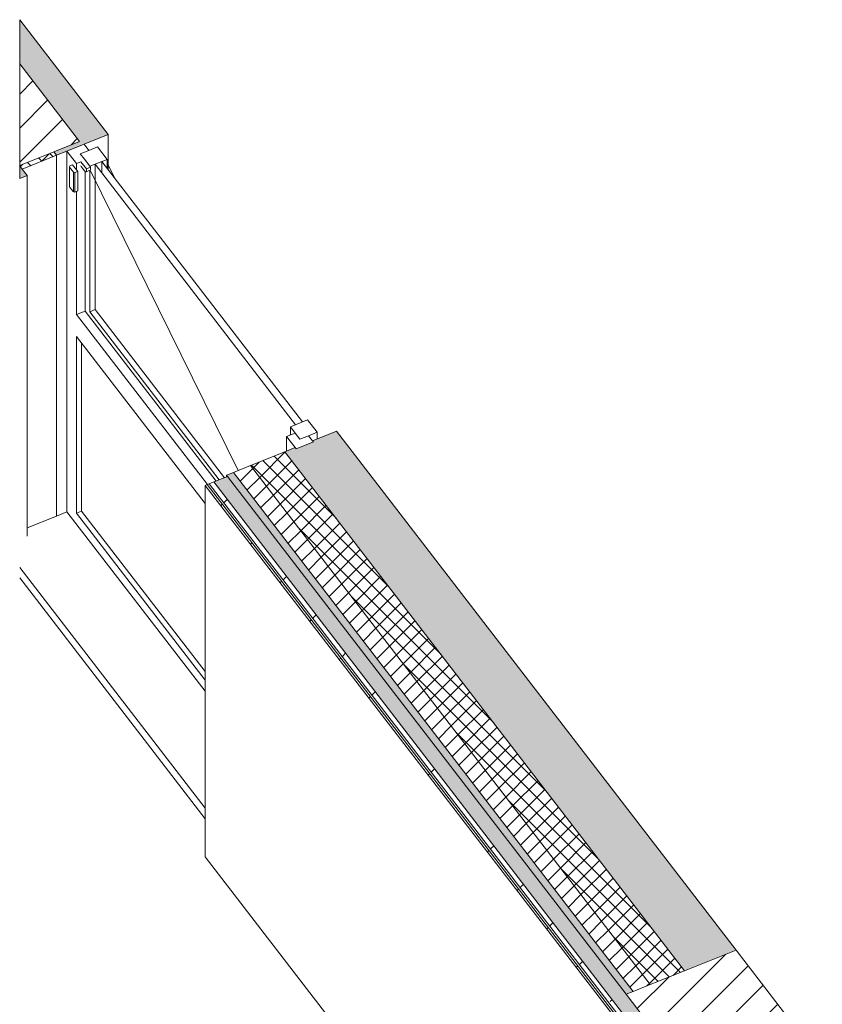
# Model space of a CAD drawing. Header units: millimetres. Extents: x -2220 to 52371, y -4077 to 6953.
# Tile 220 of 228: x 27601 to 29768, y 3579 to 6238. Entities that reach past the tile are written whole.
import ezdxf

# ---------------------------------------------------------------- set-up
doc = ezdxf.new("R2010")
doc.units = ezdxf.units.MM
doc.header["$MEASUREMENT"] = 0
doc.linetypes.add('Wipeout_Contour', pattern=[1000, 0, -1000])
for name, color, linetype in [('10_ESTR_Pilars', 7, 'Continuous'), ('12_FAÇ_Façana', 7, 'Continuous'), ('Nuevo_08_E_Envans secs', 7, 'Continuous'), ('Nuevo_14_PAV_Soft Light Grey 0554', 7, 'Continuous'), ('Ventanas Archicad', 7, 'Continuous')]:
    doc.layers.add(name, color=color, linetype=linetype)
for name, color, linetype, lineweight in [('10_ESTR_Pilars_Pluma_Nº__28', 7, 'Continuous', 20), ('10_ESTR_Pilars_Pluma_Nº__42', 8, 'Continuous', 25), ('10_ESTR_Pilars_Pluma_Nº__88', 7, 'Continuous', 5), ('12_FAÇ_Façana_Pluma_Nº__2', 8, 'Continuous', 5), ('12_FAÇ_Façana_Pluma_Nº__47', 7, 'Continuous', 20), ('12_FAÇ_Façana_Pluma_Nº__7', 7, 'Continuous', 5), ('Nuevo_08_E_Envans secs_Pluma_Nº__1', 7, 'Continuous', 5), ('Nuevo_08_E_Envans secs_Pluma_Nº__47', 7, 'Continuous', 20), ('Nuevo_14_PAV_Soft Light Grey 0554_Pluma_Nº__89', 7, 'Continuous', 5), ('Ventanas Archicad_Pluma_Nº__1', 7, 'Continuous', 5), ('Ventanas Archicad_Pluma_Nº__47', 7, 'Continuous', 20)]:
    doc.layers.add(name, color=color, linetype=linetype, lineweight=lineweight)
for name, color, linetype, lineweight, true_color in [('12_FAÇ_Façana_Pluma_Nº__102', 7, 'Continuous', 5, 0xcccccc), ('12_FAÇ_Façana_Pluma_Nº__174', 7, 'Continuous', 13, 0xe4ad2c), ('12_FAÇ_Façana_Pluma_Nº__176', 7, 'Continuous', 15, 0x93a0c6), ('Nuevo_08_E_Envans secs_Pluma_Nº__102', 7, 'Continuous', 5, 0xcccccc), ('Nuevo_08_E_Envans secs_Pluma_Nº__171', 171, 'Continuous', 13, 0xaaaaff), ('Nuevo_08_E_Envans secs_Pluma_Nº__177', 7, 'Continuous', 15, 0xf7e046), ('Ventanas Archicad_Pluma_Nº__23', 7, 'Continuous', 5, 0xa4a4a6)]:
    doc.layers.add(name, color=color, linetype=linetype, lineweight=lineweight, true_color=true_color)
pattern_1 = [(45, (42615.74, 4689.647), (-45.96194, 45.96194), [])]
pattern_2 = [(45, (42615.737, 4689.647), (-21.213203, 21.213203), []), (135, (42615.737, 4689.647), (21.213203, 21.213203), [])]
pattern_3 = [(0, (42615.7, 4689.65), (0, 779.423), [48.75, -401.25]), (0, (42840.7, 5079.36), (0, 779.423), [48.75, -401.25]), (60, (42615.7, 4689.65), (-675, 389.71), [48.75, -401.25]), (60, (43065.7, 4689.65), (-675, 389.71), [48.75, -401.25]), (120, (42664.5, 4689.65), (675, 389.71), [48.75, -401.25]), (120, (43114.5, 4689.65), (675, 389.71), [48.75, -401.25]), (0, (42615.74, 4764.65), (0, 150), [0, -150, 0, -225]), (45, (42690.74, 4764.65), (-106.066, 106.066), [0, -112.5, 0, -187.5])]
pattern_4 = [(45, (42615.74, 4689.65), (-183.8478, 183.8478), [195, -65]), (45, (42615.74, 4873.5), (-183.8478, 183.8478), [195, -65])]

# ---------------------------------------------------------------- blocks, each defined once
blk = doc.blocks.new('Elem Sección_179_2', base_point=(42615.7, 4689.6))
at = {"color": 254, "linetype": 'Wipeout_Contour', "lineweight": 0, "ltscale": 238332.473991}
blk.add_wipeout([(29238.1, 3606.6), (29470.7, 3304.5), (29656.2, 3379.1), (29654.6, 3381.2), (29700.9, 3399.8), (29702.6, 3397.7), (29767.5, 3423.8), (29534.9, 3725.9)], dxfattribs=at).dxf.layer = '10_ESTR_Pilars'
at = {"layer": '10_ESTR_Pilars_Pluma_Nº__42', "linetype": 'Continuous', "lineweight": 25}
h = blk.add_hatch(dxfattribs=at)
h.set_pattern_fill('00_GCT_trama_45º_e1_400__06', color=8, style=0, pattern_type=2)
h.set_pattern_definition(pattern_1)
h.paths.add_polyline_path([(29238.1, 3606.6), (29470.7, 3304.5), (29656.2, 3379.1), (29654.6, 3381.2), (29700.9, 3399.8), (29702.6, 3397.7), (29767.5, 3423.8), (29534.9, 3725.9)])
at = {"layer": '10_ESTR_Pilars_Pluma_Nº__28', "color": 7, "linetype": 'Continuous', "lineweight": 20}
for p, q in [((29534.9, 3725.9), (29767.5, 3423.8)), ((29238.1, 3606.6), (29469.1, 3306.7)), ((29767.5, 3423.8), (29702.6, 3397.7)), ((29656.2, 3379.1), (29470.7, 3304.5)), ((29700.9, 3399.8), (29654.6, 3381.2)), ((29654.6, 3381.2), (29656.2, 3379.1)), ((29700.9, 3399.8), (29702.6, 3397.7)), ((29469.1, 3306.7), (29470.7, 3304.5))]:
    blk.add_line(p, q, dxfattribs=at)
at = {"layer": '10_ESTR_Pilars_Pluma_Nº__28', "color": 7, "linetype": 'Continuous', "lineweight": 20, "flags": 128}
blk.add_lwpolyline([(29534.9, 3725.9), (29395.8, 3670), (29303.1, 3632.7), (29256.7, 3614.1), (29238.1, 3606.6)], dxfattribs=at)
at = {"layer": '10_ESTR_Pilars_Pluma_Nº__88', "color": 7, "linetype": 'Continuous', "lineweight": 5}
for p, q in [((29767.5, 3329.1), (29767.5, 3423.8)), ((29470.7, 2302), (29470.7, 3304.5))]:
    blk.add_line(p, q, dxfattribs=at)
blk = doc.blocks.new('Elem Sección_180_2', base_point=(42615.7, 4689.6))
at = {"color": 254, "linetype": 'Wipeout_Contour', "lineweight": 0, "ltscale": 84868.832276}
blk.add_wipeout([(27601, 5844.4), (27762.4, 5909.3), (27601, 6118.9)], dxfattribs=at).dxf.layer = '10_ESTR_Pilars'
at = {"layer": '10_ESTR_Pilars_Pluma_Nº__42', "linetype": 'Continuous', "lineweight": 25}
h = blk.add_hatch(dxfattribs=at)
h.set_pattern_fill('00_GCT_trama_45º_e1_400__06', color=8, style=0, pattern_type=2)
h.set_pattern_definition(pattern_1)
h.paths.add_polyline_path([(27601, 5844.4), (27762.4, 5909.3), (27601, 6118.9)])
at = {"layer": '10_ESTR_Pilars_Pluma_Nº__28', "color": 7, "linetype": 'Continuous', "lineweight": 20}
for q in [(27601, 5844.4), (27762.4, 5909.3)]:
    blk.add_line((27601, 6118.9), q, dxfattribs=at)
at = {"layer": '10_ESTR_Pilars_Pluma_Nº__28', "color": 7, "linetype": 'Continuous', "lineweight": 20, "flags": 128}
blk.add_lwpolyline([(27762.4, 5909.3), (27693.4, 5881.6), (27601, 5844.4)], dxfattribs=at)
blk = doc.blocks.new('Elem Sección_189_2', base_point=(42615.7, 4689.6))
at = {"layer": '12_FAÇ_Façana_Pluma_Nº__102', "linetype": 'Continuous', "lineweight": 0, "true_color": 0xe5e5e5}
blk.add_hatch(color=254, dxfattribs=at).paths.add_polyline_path([(29395.8, 3670), (29534.9, 3725.9), (28456.1, 5127.4), (28391.1, 5101.3), (28393.7, 5098), (28347.3, 5079.3), (28344.8, 5082.7), (28316.9, 5071.5)])
at = {"layer": '12_FAÇ_Façana_Pluma_Nº__174', "linetype": 'Continuous', "lineweight": 13, "true_color": 0xe4ad2c}
h = blk.add_hatch(dxfattribs=at)
h.set_pattern_fill('SATE_Aislamiento_0002', color=42, style=0, pattern_type=2)
h.set_pattern_definition(pattern_2)
h.paths.add_polyline_path([(29303.1, 3632.7), (29395.8, 3670), (28316.9, 5071.5), (28224.2, 5034.2)])
at = {"layer": '12_FAÇ_Façana_Pluma_Nº__176', "linetype": 'Continuous', "lineweight": 0, "true_color": 0x495063}
blk.add_hatch(color=251, dxfattribs=at).paths.add_polyline_path([(28159.3, 5008.1), (29238.1, 3606.6), (29256.7, 3614.1), (28177.8, 5015.6)])
at = {"layer": '12_FAÇ_Façana_Pluma_Nº__2', "linetype": 'Continuous', "lineweight": 5}
h = blk.add_hatch(dxfattribs=at)
h.set_pattern_fill('Ceramic_0002', color=8, style=0, pattern_type=2)
h.set_pattern_definition([(45, (42615.737, 4689.647), (-21.213203, 21.213203), [])])
h.paths.add_polyline_path([(29256.7, 3614.1), (29303.1, 3632.7), (28224.2, 5034.2), (28177.8, 5015.6)])
at = {"layer": '12_FAÇ_Façana_Pluma_Nº__47', "color": 7, "linetype": 'Continuous', "lineweight": 20}
blk.add_line((28159.3, 5008.1), (28159.3, 5003.8), dxfattribs=at)
at = {"layer": '12_FAÇ_Façana_Pluma_Nº__7', "color": 7, "linetype": 'Continuous', "lineweight": 5}
for p, q in [((28456.1, 5127.4), (28391.1, 5101.3)), ((28456.1, 5127.4), (29534.9, 3725.9)), ((28344.8, 5082.7), (28347.3, 5079.3)), ((28393.7, 5098), (28347.3, 5079.3)), ((28391.1, 5101.3), (28393.7, 5098)), ((28316.9, 5071.5), (29395.8, 3670)), ((28224.2, 5034.2), (29303.1, 3632.7)), ((28159.3, 5008.1), (28161.8, 5004.8)), ((28177.8, 5015.6), (29256.7, 3614.1))]:
    blk.add_line(p, q, dxfattribs=at)
at = {"layer": '12_FAÇ_Façana_Pluma_Nº__7', "color": 7, "linetype": 'Continuous', "lineweight": 5, "flags": 128}
blk.add_lwpolyline([(28344.8, 5082.7), (28316.9, 5071.5), (28224.2, 5034.2), (28177.8, 5015.6), (28159.3, 5008.1)], dxfattribs=at)
blk = doc.blocks.new('Elem Sección_191_2', base_point=(42615.7, 4689.6))
at = {"layer": '12_FAÇ_Façana_Pluma_Nº__102', "linetype": 'Continuous', "lineweight": 0, "true_color": 0xe5e5e5}
blk.add_hatch(color=254, dxfattribs=at).paths.add_polyline_path([(27700.7, 5872), (27839.8, 5927.9), (27601, 6238.2), (27601, 6118.9), (27762.4, 5909.3), (27693.4, 5881.6)])
at = {"layer": '12_FAÇ_Façana_Pluma_Nº__174', "linetype": 'Continuous', "lineweight": 13, "true_color": 0xe4ad2c}
h = blk.add_hatch(dxfattribs=at)
h.set_pattern_fill('SATE_Aislamiento_0002', color=42, style=0, pattern_type=2)
h.set_pattern_definition(pattern_2)
h.paths.add_polyline_path([(27608, 5834.7), (27700.7, 5872), (27693.4, 5881.6), (27601, 5844.4), (27601, 5843.8)])
at = {"layer": '12_FAÇ_Façana_Pluma_Nº__47', "color": 7, "linetype": 'Continuous', "lineweight": 20}
for p, q in [((27839.8, 5833.2), (27839.8, 5927.9)), ((27700.7, 5872), (27700.7, 4898))]:
    blk.add_line(p, q, dxfattribs=at)
at = {"layer": '12_FAÇ_Façana_Pluma_Nº__7', "color": 7, "linetype": 'Continuous', "lineweight": 5}
for p, q in [((27601, 6238.2), (27601, 6118.9)), ((27601, 6238.2), (27839.8, 5927.9)), ((27693.4, 5881.6), (27700.7, 5872)), ((27601, 5844.4), (27601, 5843.8))]:
    blk.add_line(p, q, dxfattribs=at)
at = {"layer": '12_FAÇ_Façana_Pluma_Nº__7', "color": 7, "linetype": 'Continuous', "lineweight": 5, "flags": 128}
blk.add_lwpolyline([(27839.8, 5927.9), (27774.9, 5901.8), (27728.5, 5883.2), (27700.7, 5872), (27608, 5834.7)], dxfattribs=at)
blk = doc.blocks.new('Elem Sección_193_2', base_point=(42615.7, 4689.6))
at = {"layer": 'Ventanas Archicad', "linetype": 'Continuous', "lineweight": 0, "true_color": 0x000000}
h = blk.add_hatch(dxfattribs=at)
h.set_pattern_fill('Hormigón_en_Masa_0002', color=18, style=0, pattern_type=2)
h.set_pattern_definition(pattern_3)
h.paths.add_polyline_path([(27764.6, 5875.7), (27790.4, 5842.2), (27836.8, 5860.9), (27811, 5894.4)])
h = blk.add_hatch(dxfattribs=at)
h.set_pattern_fill('Hormigón_en_Masa_0002', color=18, style=0, pattern_type=2)
h.set_pattern_definition(pattern_3)
h.paths.add_polyline_path([(28357.6, 5105.4), (28404, 5124), (28378.2, 5157.5), (28331.9, 5138.9)])
at = {"layer": 'Ventanas Archicad_Pluma_Nº__1', "color": 7, "linetype": 'Continuous', "lineweight": 5}
for p, q in [((27774.9, 5901.8), (27787.8, 5885)), ((27811, 5894.4), (27836.8, 5860.9)), ((27822.9, 5855.3), (27822.9, 5823.7)), ((28364.3, 5151.9), (27822.9, 5855.3)), ((27836.8, 5837.2), (27836.8, 5860.9)), ((27856.9, 5811.1), (27836.8, 5851.9)), ((27735.4, 5787.1), (27735, 5788.5)), ((27740.4, 5779.2), (27735.4, 5787.1)), ((27745.3, 5774.2), (27740.4, 5779.2)), ((27745.8, 5774.4), (27745.3, 5774.2)), ((27749.1, 5772.5), (27745.3, 5774.2)), ((27756.5, 5775.5), (27749.1, 5772.5)), ((27750.1, 5773), (27749.1, 5772.5)), ((27754.3, 5442.1), (27754.3, 5774.6)), ((27756.5, 5775.5), (27757.5, 5775.9)), ((27754.3, 5442.1), (27777.5, 5451.4)), ((28130.9, 4992.4), (27777.5, 5451.4)), ((27790.4, 5449.6), (27804.3, 5455.2)), ((27804.3, 5455.2), (28153.6, 5001.5)), ((28107.7, 4983.1), (27754.3, 5442.1)), ((28139.7, 4995.9), (27790.4, 5449.6)), ((27754.3, 4905.5), (27754.3, 5382.5)), ((27754.3, 5382.5), (28101.6, 4931.4)), ((27768.2, 5364.4), (27768.2, 4911.1)), ((28378.2, 5157.5), (28331.9, 5138.9)), ((28331.9, 5138.9), (28331.9, 5117)), ((28378.2, 5157.5), (28404, 5124)), ((28344.7, 5122.1), (28321.6, 5112.8)), ((28321.6, 5112.8), (28321.6, 5073.3)), ((28321.6, 5112.8), (28344.8, 5082.7)), ((28380.8, 5114.7), (28391.1, 5101.3)), ((28404, 5106.5), (28404, 5124)), ((27728.5, 4939), (27728.5, 4909.2)), ((27728.5, 4909.2), (28101.6, 4424.7)), ((27754.3, 4905.5), (27768.2, 4911.1)), ((28101.6, 4454.5), (27754.3, 4905.5)), ((27768.2, 4911.1), (28101.6, 4478.1))]:
    blk.add_line(p, q, dxfattribs=at)
at = {"layer": 'Ventanas Archicad_Pluma_Nº__1', "color": 7, "linetype": 'Continuous', "lineweight": 5, "flags": 128}
for points in [[(27811, 5894.4), (27787.8, 5885), (27764.6, 5875.7)], [(28331.9, 5138.9), (28344.7, 5122.1), (28357.6, 5105.4)], [(28404, 5124), (28380.8, 5114.7), (28357.6, 5105.4)]]:
    blk.add_lwpolyline(points, dxfattribs=at)
at = {"layer": 'Ventanas Archicad_Pluma_Nº__47', "color": 7, "linetype": 'Continuous', "lineweight": 20}
for p, q in [((27621.2, 4866.1), (27700.7, 4898)), ((27700.7, 4898), (27728.5, 4909.2)), ((28101.6, 4109.2), (27601, 4759.4))]:
    blk.add_line(p, q, dxfattribs=at)
at = {"color": 254, "linetype": 'Wipeout_Contour', "lineweight": 0, "ltscale": 170109.990489}
blk.add_wipeout([(27757.5, 5828.2), (27743.6, 5846.2), (27736.2, 5843.3), (27735, 5840.1), (27745.8, 5826.1), (27750.1, 5825.2)], dxfattribs=at).dxf.layer = 'Ventanas Archicad'
at = {"layer": 'Ventanas Archicad_Pluma_Nº__1', "color": 7, "linetype": 'Continuous', "lineweight": 5}
for p, q in [((27728.5, 5883.2), (27728.5, 4939)), ((27735, 5788.5), (27735, 5840.1)), ((27745.8, 5826.1), (27745.8, 5774.4)), ((27750.1, 5825.2), (27750.1, 5773))]:
    blk.add_line(p, q, dxfattribs=at)
at = {"layer": 'Ventanas Archicad_Pluma_Nº__23', "color": 253, "linetype": 'Continuous', "lineweight": 5, "true_color": 0xa4a4a6}
for p, q in [((27736.2, 5843.3), (27735, 5840.1)), ((27735, 5840.1), (27745.8, 5826.1)), ((27743.6, 5846.2), (27736.2, 5843.3)), ((27745.8, 5826.1), (27750.1, 5825.2))]:
    blk.add_line(p, q, dxfattribs=at)
at = {"color": 254, "linetype": 'Wipeout_Contour', "lineweight": 0, "ltscale": 113549.489763}
blk.add_wipeout([(27775.7, 5861.3), (27764.6, 5856.9), (27781.1, 5835.4), (27792.2, 5839.9)], dxfattribs=at).dxf.layer = 'Ventanas Archicad'
at = {"layer": 'Ventanas Archicad_Pluma_Nº__1', "color": 7, "linetype": 'Continuous', "lineweight": 5}
for p, q in [((27728.5, 5883.2), (27754.3, 5849.7)), ((27764.6, 5875.7), (27775.7, 5861.3)), ((27766.4, 5854.5), (27754.3, 5849.7)), ((27754.3, 5832.3), (27754.3, 5849.7)), ((27836.8, 5860.9), (27790.4, 5842.2)), ((27757.5, 5775.9), (27757.5, 5828.2)), ((27766.4, 5843.9), (27767.2, 5842)), ((27767.2, 5842), (27769.7, 5837.9)), ((27769.7, 5837.9), (27775.9, 5829.9)), ((27775.9, 5829.9), (27778.5, 5827.3)), ((27777.5, 5828.3), (27777.5, 5451.4)), ((27778.5, 5827.3), (27780.4, 5827)), ((27791.5, 5831.5), (27780.4, 5827)), ((27780.4, 5827), (27781.1, 5829.1)), ((27781.1, 5829.1), (27781.1, 5835.4)), ((27790.4, 5449.6), (27790.4, 5831.1)), ((28191, 5020.9), (27791.3, 5831.4)), ((27791.5, 5831.5), (27792.2, 5833.6)), ((27792.2, 5833.6), (27792.2, 5839.9)), ((27804.3, 5847.8), (27804.3, 5455.2)), ((27804.3, 5847.8), (28345.8, 5144.5))]:
    blk.add_line(p, q, dxfattribs=at)
at = {"layer": 'Ventanas Archicad_Pluma_Nº__23', "color": 253, "linetype": 'Continuous', "lineweight": 5, "true_color": 0xa4a4a6}
for p, q in [((27766.4, 5854.5), (27781.1, 5835.4)), ((27743.6, 5846.2), (27757.5, 5828.2)), ((27757.5, 5828.2), (27750.1, 5825.2)), ((27792.2, 5839.9), (27781.1, 5835.4))]:
    blk.add_line(p, q, dxfattribs=at)
at = {"layer": 'Ventanas Archicad_Pluma_Nº__23', "color": 253, "linetype": 'Continuous', "lineweight": 5, "true_color": 0xa4a4a6, "flags": 128}
blk.add_lwpolyline([(27775.7, 5861.3), (27790.4, 5842.2), (27792.2, 5839.9)], dxfattribs=at)
blk = doc.blocks.new('*X336', base_point=(42615.7, 4689.6))
at = {"layer": 'Nuevo_08_E_Envans secs_Pluma_Nº__102', "linetype": 'Continuous', "lineweight": 5, "true_color": 0xcccccc}
blk.add_hatch(color=254, dxfattribs=at).paths.add_polyline_path([(27601, 5809.4), (27621.2, 5817.5), (27601, 5843.8)])
blk = doc.blocks.new('Elem Sección_254_2', base_point=(42615.7, 4689.6))
at = {"layer": 'Nuevo_08_E_Envans secs_Pluma_Nº__1', "color": 7, "linetype": 'Continuous', "lineweight": 5}
for p, q in [((27601, 5843.8), (27601, 5809.4)), ((27601, 5843.8), (27608, 5834.7)), ((27608, 5834.7), (27621.2, 5817.5)), ((27621.2, 5817.5), (27601, 5809.4))]:
    blk.add_line(p, q, dxfattribs=at)
at = {"layer": 'Nuevo_08_E_Envans secs_Pluma_Nº__47', "color": 7, "linetype": 'Continuous', "lineweight": 20}
blk.add_line((27621.2, 4843.6), (27621.2, 5817.5), dxfattribs=at)
at = {"layer": 'Nuevo_08_E_Envans secs', "lineweight": 0}
blk.add_blockref('*X336', (42615.7, 4689.6), dxfattribs=at)
blk = doc.blocks.new('Elem Sección_274_2', base_point=(42615.7, 4689.6))
at = {"layer": 'Nuevo_14_PAV_Soft Light Grey 0554_Pluma_Nº__89', "color": 7, "linetype": 'Continuous', "lineweight": 5}
blk.add_line((28101.6, 4080.6), (27601, 4730.8), dxfattribs=at)
blk = doc.blocks.new('*X386', base_point=(42615.7, 4689.6))
at = {"layer": 'Nuevo_08_E_Envans secs_Pluma_Nº__102', "linetype": 'Continuous', "lineweight": 5, "true_color": 0xcccccc}
blk.add_hatch(color=254, dxfattribs=at).paths.add_polyline_path([(29432, 3291.8), (29469.1, 3306.7), (28161.8, 5004.8), (28124.7, 4989.9)])
blk = doc.blocks.new('Elem Sección_279_2', base_point=(42615.7, 4689.6))
at = {"layer": 'Nuevo_08_E_Envans secs_Pluma_Nº__47', "color": 7, "linetype": 'Continuous', "lineweight": 20}
for p, q in [((29469.1, 3306.7), (29469.1, 2304.1)), ((29432, 2289.2), (29419.9, 2284.4)), ((29414.3, 2282.1), (29408.8, 2279.9)), ((29419.9, 2284.4), (29414.3, 2282.1))]:
    blk.add_line(p, q, dxfattribs=at)
at = {"layer": 'Nuevo_08_E_Envans secs', "lineweight": 0}
blk.add_blockref('*X386', (42615.7, 4689.6), dxfattribs=at)
at = {"color": 254, "linetype": 'Wipeout_Contour', "lineweight": 0, "ltscale": 116333.625862}
blk.add_wipeout([(28112.7, 4985), (29419.9, 3286.9), (29432, 3291.8), (28124.7, 4989.9)], dxfattribs=at).dxf.layer = 'Nuevo_08_E_Envans secs'
at = {"layer": 'Nuevo_08_E_Envans secs_Pluma_Nº__177', "linetype": 'Continuous', "lineweight": 15, "true_color": 0xf7e046}
h = blk.add_hatch(dxfattribs=at)
h.set_pattern_fill('Panellat_HPL_0002', color=53, style=0, pattern_type=2)
h.set_pattern_definition(pattern_4)
h.paths.add_polyline_path([(28112.7, 4985), (29419.9, 3286.9), (29432, 3291.8), (28124.7, 4989.9)])
at = {"layer": 'Nuevo_08_E_Envans secs_Pluma_Nº__47', "color": 7, "linetype": 'Continuous', "lineweight": 20}
blk.add_line((29432, 2289.2), (29432, 3291.8), dxfattribs=at)
at = {"color": 254, "linetype": 'Wipeout_Contour', "lineweight": 0, "ltscale": 116273.440727}
blk.add_wipeout([(28107.1, 4982.8), (28101.6, 4980.6), (29408.8, 3282.5), (29414.3, 3284.7)], dxfattribs=at).dxf.layer = 'Nuevo_08_E_Envans secs'
at = {"layer": 'Nuevo_08_E_Envans secs_Pluma_Nº__171', "linetype": 'Continuous', "lineweight": 13, "true_color": 0xaaaaff}
h = blk.add_hatch(dxfattribs=at)
h.set_pattern_fill('Panellat_HPL_0002', color=161, style=0, pattern_type=2)
h.set_pattern_definition(pattern_4)
h.paths.add_polyline_path([(28107.1, 4982.8), (28101.6, 4980.6), (29408.8, 3282.5), (29414.3, 3284.7)])
at = {"layer": 'Nuevo_08_E_Envans secs_Pluma_Nº__1', "color": 7, "linetype": 'Continuous', "lineweight": 5}
for p, q in [((28161.8, 5004.8), (29238.1, 3606.6)), ((28101.6, 4980.6), (29408.8, 3282.5)), ((28107.1, 4982.8), (29414.3, 3284.7)), ((28112.7, 4985), (29419.9, 3286.9)), ((28124.7, 4989.9), (29432, 3291.8))]:
    blk.add_line(p, q, dxfattribs=at)
at = {"layer": 'Nuevo_08_E_Envans secs_Pluma_Nº__1', "color": 7, "linetype": 'Continuous', "lineweight": 5, "flags": 128}
for points in [[(28161.8, 5004.8), (28124.7, 4989.9), (28112.7, 4985), (28107.1, 4982.8), (28101.6, 4980.6)], [(29469.1, 3306.7), (29432, 3291.8), (29419.9, 3286.9), (29414.3, 3284.7), (29408.8, 3282.5)]]:
    blk.add_lwpolyline(points, dxfattribs=at)
at = {"layer": 'Nuevo_08_E_Envans secs_Pluma_Nº__47', "color": 7, "linetype": 'Continuous', "lineweight": 20}
for p, q in [((28101.6, 3978), (28101.6, 4980.6)), ((29408.8, 2279.9), (28101.6, 3978)), ((29408.8, 2279.9), (29408.8, 3282.5)), ((29414.3, 3284.7), (29414.3, 2282.1)), ((29419.9, 3286.9), (29419.9, 2284.4))]:
    blk.add_line(p, q, dxfattribs=at)

msp = doc.modelspace()

# ---------------------------------------------------------------- block references
at = {"layer": '10_ESTR_Pilars', "lineweight": 0}
for name in ['Elem Sección_180_2', 'Elem Sección_179_2']:
    msp.add_blockref(name, (42615.7, 4689.6), dxfattribs=at)

# ---------------------------------------------------------------- next in the draw order: block references
at = {"layer": '12_FAÇ_Façana', "lineweight": 0}
for name in ['Elem Sección_191_2', 'Elem Sección_189_2']:
    msp.add_blockref(name, (42615.7, 4689.6), dxfattribs=at)

# ---------------------------------------------------------------- next in the draw order: block references
at = {"layer": 'Ventanas Archicad', "lineweight": 0}
msp.add_blockref('Elem Sección_193_2', (42615.7, 4689.6), dxfattribs=at)

# ---------------------------------------------------------------- next in the draw order: block references
at = {"layer": 'Nuevo_08_E_Envans secs', "lineweight": 0}
msp.add_blockref('Elem Sección_254_2', (42615.7, 4689.6), dxfattribs=at)
at = {"layer": 'Nuevo_14_PAV_Soft Light Grey 0554', "lineweight": 0}
msp.add_blockref('Elem Sección_274_2', (42615.7, 4689.6), dxfattribs=at)

# ---------------------------------------------------------------- next in the draw order: block references
at = {"layer": 'Nuevo_08_E_Envans secs', "lineweight": 0}
msp.add_blockref('Elem Sección_279_2', (42615.7, 4689.6), dxfattribs=at)

doc.saveas('drawing.dxf')
